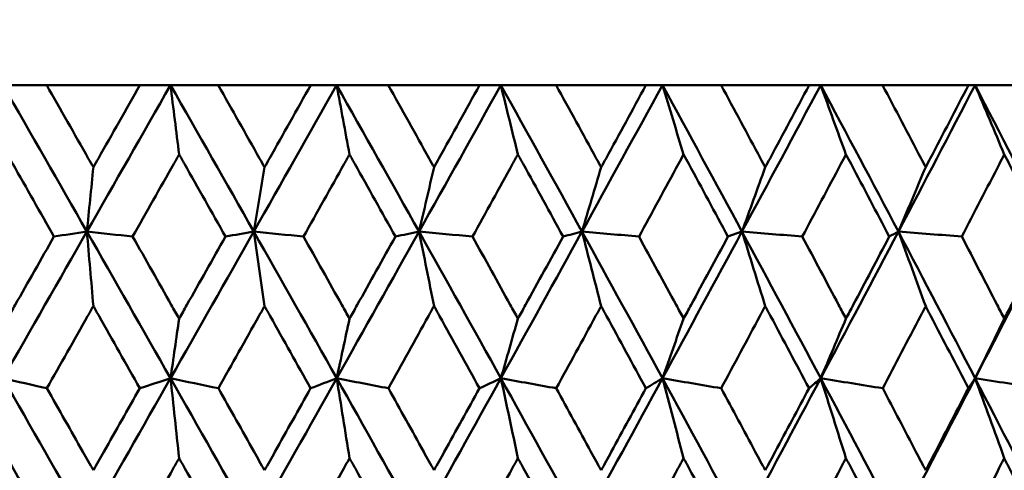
# Model space of a CAD drawing. Header units: millimetres. Extents: x 113 to 2969, y 62 to 2427.
# Tile 150 of 256: x 1135.84 to 1143.01, y 291.52 to 294.8. Entities that reach past the tile are written whole.
import ezdxf

# ---------------------------------------------------------------- set-up
doc = ezdxf.new("R2010")
doc.units = ezdxf.units.MM
doc.header["$LTSCALE"] = 12
doc.layers.add('Widoczne (ISO)', color=7, linetype='Continuous', lineweight=50)

msp = doc.modelspace()

# ---------------------------------------------------------------- linework, layer by layer
at = {"layer": 'Widoczne (ISO)'}
for p, q in [((1135.7187, 294.3264), (1136.0369, 294.3264)), ((1136.7155, 294.3264), (1136.0369, 294.3264)), ((1136.7155, 294.3264), (1136.9383, 294.3264)), ((1136.9383, 294.3264), (1137.2859, 294.3264)), ((1137.9592, 294.3264), (1137.2859, 294.3264)), ((1137.9592, 294.3264), (1138.1482, 294.3264)), ((1138.1482, 294.3264), (1138.5239, 294.3264)), ((1139.1891, 294.3264), (1138.5239, 294.3264)), ((1139.1891, 294.3264), (1139.3438, 294.3264)), ((1139.3438, 294.3264), (1139.746, 294.3264)), ((1140.4006, 294.3264), (1139.746, 294.3264)), ((1140.4006, 294.3264), (1140.5201, 294.3264)), ((1140.5201, 294.3264), (1140.9474, 294.3264)), ((1141.5887, 294.3264), (1140.9474, 294.3264)), ((1141.5887, 294.3264), (1141.6727, 294.3264)), ((1141.6727, 294.3264), (1142.1233, 294.3264)), ((1142.7489, 294.3264), (1142.1233, 294.3264)), ((1142.7489, 294.3264), (1142.797, 294.3264)), ((1142.797, 294.3264), (1143.2691, 294.3264)), ((1141.0998, 293.2601), (1140.9977, 293.2237))]:
    msp.add_line(p, q, dxfattribs=at)
msp.add_circle((1134.4943, 326.3264), 50, dxfattribs=at)
for points in [[(1135.7187, 294.3264), (1135.9227, 293.9712), (1136.1263, 293.6157), (1136.3294, 293.2601)], [(1136.9383, 294.3264), (1136.7356, 293.9712), (1136.5326, 293.6157), (1136.3294, 293.2601)], [(1136.9383, 294.3264), (1137.1411, 293.9712), (1137.3432, 293.6157), (1137.5448, 293.2601)], [(1137.001, 293.8221), (1136.9801, 293.9906), (1136.9592, 294.1587), (1136.9383, 294.3264)], [(1138.1482, 294.3264), (1137.9475, 293.9712), (1137.7463, 293.6157), (1137.5448, 293.2601)], [(1138.1482, 294.3264), (1138.349, 293.9712), (1138.549, 293.6157), (1138.7482, 293.2601)], [(1138.2419, 293.8221), (1138.2108, 293.9906), (1138.1796, 294.1587), (1138.1482, 294.3264)], [(1139.3438, 294.3264), (1139.1458, 293.9712), (1138.9473, 293.6157), (1138.7482, 293.2601)], [(1139.3438, 294.3264), (1139.5417, 293.9712), (1139.7387, 293.6157), (1139.9347, 293.2601)], [(1139.4681, 293.8221), (1139.4268, 293.9906), (1139.3853, 294.1587), (1139.3438, 294.3264)], [(1140.5201, 294.3264), (1140.3258, 293.9712), (1140.1306, 293.6157), (1139.9347, 293.2601)], [(1140.5201, 294.3264), (1140.7145, 293.9712), (1140.9077, 293.6157), (1141.0998, 293.2601)], [(1140.6746, 293.8221), (1140.6233, 293.9906), (1140.5718, 294.1587), (1140.5201, 294.3264)], [(1141.6727, 294.3264), (1141.4827, 293.9712), (1141.2917, 293.6157), (1141.0998, 293.2601)], [(1141.6727, 294.3264), (1141.8627, 293.9712), (1142.0514, 293.6157), (1142.2388, 293.2601)], [(1141.8568, 293.8221), (1141.7956, 293.9906), (1141.7342, 294.1587), (1141.6727, 294.3264)], [(1142.797, 294.3264), (1142.6121, 293.9712), (1142.426, 293.6157), (1142.2388, 293.2601)], [(1142.797, 294.3264), (1142.9819, 293.9712), (1143.1653, 293.6157), (1143.3472, 293.2601)], [(1143.0099, 293.8221), (1142.9391, 293.9906), (1142.8681, 294.1587), (1142.797, 294.3264)], [(1136.3765, 293.7287), (1136.3608, 293.5723), (1136.3451, 293.416), (1136.3294, 293.2601)], [(1137.623, 293.7287), (1137.597, 293.5723), (1137.5709, 293.416), (1137.5448, 293.2601)], [(1138.8572, 293.7287), (1138.8209, 293.5723), (1138.7845, 293.416), (1138.7482, 293.2601)], [(1140.0741, 293.7287), (1140.0277, 293.5723), (1139.9812, 293.416), (1139.9347, 293.2601)], [(1141.2691, 293.7287), (1141.2127, 293.5723), (1141.1563, 293.416), (1141.0998, 293.2601)], [(1142.4373, 293.7287), (1142.3712, 293.5723), (1142.305, 293.416), (1142.2388, 293.2601)], [(1136.3294, 293.2601), (1136.126, 292.904), (1135.9225, 292.5478), (1135.7188, 292.1915)], [(1136.3294, 293.2601), (1136.2496, 293.248), (1136.1697, 293.2359), (1136.0898, 293.2237)], [(1136.3765, 292.7175), (1136.3608, 292.8988), (1136.3452, 293.0797), (1136.3294, 293.2601)], [(1136.3294, 293.2601), (1136.5329, 292.904), (1136.7359, 292.5478), (1136.9384, 292.1915)], [(1136.3294, 293.2601), (1136.4405, 293.248), (1136.5516, 293.2359), (1136.6627, 293.2237)], [(1137.5448, 293.2601), (1137.343, 292.904), (1137.1409, 292.5478), (1136.9384, 292.1915)], [(1137.5448, 293.2601), (1137.476, 293.248), (1137.4073, 293.2359), (1137.3385, 293.2237)], [(1137.623, 292.7175), (1137.597, 292.8988), (1137.571, 293.0797), (1137.5448, 293.2601)], [(1137.5448, 293.2601), (1137.7467, 292.904), (1137.9479, 292.5478), (1138.1484, 292.1915)], [(1137.5448, 293.2601), (1137.6655, 293.248), (1137.7862, 293.2359), (1137.9068, 293.2237)], [(1138.7482, 293.2601), (1138.5488, 292.904), (1138.3488, 292.5478), (1138.1484, 292.1915)], [(1138.7482, 293.2601), (1138.6907, 293.248), (1138.6333, 293.2359), (1138.5759, 293.2237)], [(1138.8572, 292.7175), (1138.8209, 292.8988), (1138.7846, 293.0797), (1138.7482, 293.2601)], [(1138.7482, 293.2601), (1138.9476, 292.904), (1139.1462, 292.5478), (1139.344, 292.1915)], [(1138.7482, 293.2601), (1138.8779, 293.248), (1139.0077, 293.2359), (1139.1375, 293.2237)], [(1139.9347, 293.2601), (1139.7385, 292.904), (1139.5416, 292.5478), (1139.344, 292.1915)], [(1139.9347, 293.2601), (1139.8889, 293.248), (1139.8431, 293.2359), (1139.7973, 293.2237)], [(1140.0741, 292.7175), (1140.0278, 292.8988), (1139.9813, 293.0797), (1139.9347, 293.2601)], [(1139.9347, 293.2601), (1140.131, 292.904), (1140.3262, 292.5478), (1140.5204, 292.1915)], [(1139.9347, 293.2601), (1140.0731, 293.248), (1140.2115, 293.2359), (1140.3498, 293.2237)], [(1141.0998, 293.2601), (1140.9076, 292.904), (1140.7144, 292.5478), (1140.5204, 292.1915)], [(1141.2691, 292.7175), (1141.2128, 292.8988), (1141.1564, 293.0797), (1141.0998, 293.2601)], [(1141.0998, 293.2601), (1141.2921, 292.904), (1141.4832, 292.5478), (1141.6731, 292.1915)], [(1141.0998, 293.2601), (1141.2462, 293.248), (1141.3926, 293.2359), (1141.5391, 293.2237)], [(1142.2388, 293.2601), (1142.0513, 292.904), (1141.8627, 292.5478), (1141.6731, 292.1915)], [(1142.2388, 293.2601), (1142.2167, 293.248), (1142.1945, 293.2359), (1142.1724, 293.2237)], [(1142.4373, 292.7175), (1142.3713, 292.8988), (1142.3051, 293.0797), (1142.2388, 293.2601)], [(1142.2388, 293.2601), (1142.4264, 292.904), (1142.6126, 292.5478), (1142.7974, 292.1915)], [(1142.2388, 293.2601), (1142.3927, 293.248), (1142.5466, 293.2359), (1142.7005, 293.2237)], [(1143.3472, 293.2601), (1143.1652, 292.904), (1142.9819, 292.5478), (1142.7974, 292.1915)], [(1137.001, 292.6255), (1136.9801, 292.4806), (1136.9593, 292.3359), (1136.9384, 292.1915)], [(1138.2419, 292.6255), (1138.2108, 292.4806), (1138.1796, 292.3359), (1138.1484, 292.1915)], [(1139.4681, 292.6255), (1139.4268, 292.4806), (1139.3854, 292.3359), (1139.344, 292.1915)], [(1140.6746, 292.6255), (1140.6233, 292.4806), (1140.5719, 292.3359), (1140.5204, 292.1915)], [(1141.8568, 292.6255), (1141.7956, 292.4806), (1141.7344, 292.3359), (1141.6731, 292.1915)], [(1143.0099, 292.6255), (1142.9392, 292.4806), (1142.8683, 292.3359), (1142.7974, 292.1915)], [(1135.7188, 292.1915), (1135.8251, 292.1672), (1135.9315, 292.1429), (1136.0378, 292.1186)], [(1135.7188, 292.1915), (1135.9227, 291.8348), (1136.1264, 291.478), (1136.3296, 291.1213)], [(1136.9384, 292.1915), (1136.7358, 291.8348), (1136.5328, 291.478), (1136.3296, 291.1213)], [(1136.9384, 292.1915), (1136.8638, 292.1672), (1136.7892, 292.1429), (1136.7146, 292.1186)], [(1137.001, 291.6098), (1136.9802, 291.8042), (1136.9593, 291.9981), (1136.9384, 292.1915)], [(1136.9384, 292.1915), (1137.0546, 292.1672), (1137.1707, 292.1429), (1137.2869, 292.1186)], [(1136.9384, 292.1915), (1137.1412, 291.8348), (1137.3434, 291.478), (1137.5451, 291.1213)], [(1138.1484, 292.1915), (1137.9478, 291.8348), (1137.7467, 291.478), (1137.5451, 291.1213)], [(1138.1484, 292.1915), (1138.085, 292.1672), (1138.0216, 292.1429), (1137.9582, 292.1186)], [(1138.2419, 291.6098), (1138.2109, 291.8042), (1138.1797, 291.9981), (1138.1484, 292.1915)], [(1138.1484, 292.1915), (1138.2739, 292.1672), (1138.3994, 292.1429), (1138.5249, 292.1186)], [(1138.1484, 292.1915), (1138.3492, 291.8348), (1138.5493, 291.478), (1138.7486, 291.1213)], [(1139.344, 292.1915), (1139.1462, 291.8348), (1138.9477, 291.478), (1138.7486, 291.1213)], [(1139.344, 292.1915), (1139.2921, 292.1672), (1139.2402, 292.1429), (1139.1882, 292.1186)], [(1139.4681, 291.6098), (1139.4269, 291.8042), (1139.3855, 291.9981), (1139.344, 292.1915)], [(1139.344, 292.1915), (1139.4783, 292.1672), (1139.6126, 292.1429), (1139.747, 292.1186)], [(1139.344, 292.1915), (1139.542, 291.8348), (1139.7391, 291.478), (1139.9352, 291.1213)], [(1140.5204, 292.1915), (1140.3262, 291.8348), (1140.1311, 291.478), (1139.9352, 291.1213)], [(1140.5204, 292.1915), (1140.4802, 292.1672), (1140.44, 292.1429), (1140.3997, 292.1186)], [(1140.6746, 291.6098), (1140.6234, 291.8042), (1140.572, 291.9981), (1140.5204, 292.1915)], [(1140.5204, 292.1915), (1140.6631, 292.1672), (1140.8057, 292.1429), (1140.9483, 292.1186)], [(1140.5204, 292.1915), (1140.7149, 291.8348), (1140.9082, 291.478), (1141.1004, 291.1213)], [(1141.6731, 292.1915), (1141.4832, 291.8348), (1141.2923, 291.478), (1141.1004, 291.1213)], [(1141.6731, 292.1915), (1141.6447, 292.1672), (1141.6163, 292.1429), (1141.5879, 292.1186)], [(1141.8568, 291.6098), (1141.7958, 291.8042), (1141.7345, 291.9981), (1141.6731, 292.1915)], [(1141.6731, 292.1915), (1141.8235, 292.1672), (1141.9738, 292.1429), (1142.1242, 292.1186)], [(1141.6731, 292.1915), (1141.8632, 291.8348), (1142.052, 291.478), (1142.2396, 291.1213)], [(1142.7974, 292.1915), (1142.6127, 291.8348), (1142.4267, 291.478), (1142.2396, 291.1213)], [(1142.7974, 292.1915), (1142.781, 292.1672), (1142.7645, 292.1429), (1142.748, 292.1186)], [(1143.0099, 291.6098), (1142.9393, 291.8042), (1142.8685, 291.9981), (1142.7974, 292.1915)], [(1142.7974, 292.1915), (1142.9549, 292.1672), (1143.1125, 292.1429), (1143.27, 292.1186)], [(1142.7974, 292.1915), (1142.9824, 291.8348), (1143.166, 291.478), (1143.3481, 291.1213)]]:
    msp.add_open_spline(points, degree=3, dxfattribs=at)
for points, knots in [([(1136.0369, 294.3264), (1136.138, 294.1487), (1136.2389, 293.9711), (1136.352, 293.7719), (1136.3642, 293.7503), (1136.3765, 293.7287)], [0, 0, 0, 0, 0.06135239, 0.06135239, 0.06879633, 0.06879633, 0.06879633, 0.06879633]), ([(1136.3765, 293.7287), (1136.3887, 293.7503), (1136.4009, 293.7718), (1136.514, 293.971), (1136.6148, 294.1487), (1136.7155, 294.3264)], [0.05393723, 0.05393723, 0.05393723, 0.05393723, 0.06137399, 0.06137399, 0.12273355, 0.12273355, 0.12273355, 0.12273355]), ([(1137.2859, 294.3264), (1137.3863, 294.1487), (1137.4865, 293.9711), (1137.5987, 293.7719), (1137.6109, 293.7503), (1137.623, 293.7287)], [0, 0, 0, 0, 0.06135239, 0.06135239, 0.06879633, 0.06879633, 0.06879633, 0.06879633]), ([(1137.623, 293.7287), (1137.6351, 293.7503), (1137.6472, 293.7718), (1137.7594, 293.971), (1137.8593, 294.1487), (1137.9592, 294.3264)], [0.05393723, 0.05393723, 0.05393723, 0.05393723, 0.06137399, 0.06137399, 0.12273355, 0.12273355, 0.12273355, 0.12273355]), ([(1138.5239, 294.3264), (1138.6232, 294.1487), (1138.7223, 293.9711), (1138.8332, 293.7719), (1138.8452, 293.7503), (1138.8572, 293.7287)], [0, 0, 0, 0, 0.06135239, 0.06135239, 0.06879633, 0.06879633, 0.06879633, 0.06879633]), ([(1138.8572, 293.7287), (1138.8692, 293.7503), (1138.8811, 293.7718), (1138.9919, 293.971), (1139.0906, 294.1487), (1139.1891, 294.3264)], [0.05393723, 0.05393723, 0.05393723, 0.05393723, 0.06137399, 0.06137399, 0.12273355, 0.12273355, 0.12273355, 0.12273355]), ([(1139.746, 294.3264), (1139.8438, 294.1487), (1139.9414, 293.9711), (1140.0505, 293.7719), (1140.0623, 293.7503), (1140.0741, 293.7287)], [0, 0, 0, 0, 0.06135239, 0.06135239, 0.06879633, 0.06879633, 0.06879633, 0.06879633]), ([(1140.0741, 293.7287), (1140.0859, 293.7503), (1140.0977, 293.7718), (1140.2067, 293.971), (1140.3037, 294.1487), (1140.4006, 294.3264)], [0.05393723, 0.05393723, 0.05393723, 0.05393723, 0.06137399, 0.06137399, 0.12273355, 0.12273355, 0.12273355, 0.12273355]), ([(1140.9474, 294.3264), (1141.0434, 294.1487), (1141.139, 293.9711), (1141.2459, 293.7719), (1141.2575, 293.7503), (1141.2691, 293.7287)], [0, 0, 0, 0, 0.06135239, 0.06135239, 0.06879633, 0.06879633, 0.06879633, 0.06879633]), ([(1141.2691, 293.7287), (1141.2806, 293.7503), (1141.2922, 293.7718), (1141.3989, 293.971), (1141.494, 294.1487), (1141.5887, 294.3264)], [0.05393723, 0.05393723, 0.05393723, 0.05393723, 0.06137399, 0.06137399, 0.12273355, 0.12273355, 0.12273355, 0.12273355]), ([(1142.1233, 294.3264), (1142.217, 294.1487), (1142.3104, 293.9711), (1142.4147, 293.7719), (1142.426, 293.7503), (1142.4373, 293.7287)], [0, 0, 0, 0, 0.06135239, 0.06135239, 0.06879633, 0.06879633, 0.06879633, 0.06879633]), ([(1142.4373, 293.7287), (1142.4485, 293.7503), (1142.4598, 293.7718), (1142.5639, 293.971), (1142.6566, 294.1487), (1142.7489, 294.3264)], [0.05393723, 0.05393723, 0.05393723, 0.05393723, 0.06137399, 0.06137399, 0.12273355, 0.12273355, 0.12273355, 0.12273355]), ([(1136.0898, 293.2237), (1135.9899, 293.4), (1135.8899, 293.5762), (1135.7765, 293.7757), (1135.7633, 293.7989), (1135.7501, 293.8221)], [0.00523804, 0.00523804, 0.00523804, 0.00523804, 0.06606705, 0.06606705, 0.07409033, 0.07409033, 0.07409033, 0.07409033]), ([(1137.001, 293.8221), (1136.9879, 293.7989), (1136.9747, 293.7757), (1136.862, 293.5763), (1136.7624, 293.4), (1136.6627, 293.2237)], [0.05804162, 0.05804162, 0.05804162, 0.05804162, 0.06605559, 0.06605559, 0.12689392, 0.12689392, 0.12689392, 0.12689392]), ([(1137.3385, 293.2237), (1137.2393, 293.4), (1137.1399, 293.5762), (1137.0272, 293.7757), (1137.0141, 293.7989), (1137.001, 293.8221)], [0.00523804, 0.00523804, 0.00523804, 0.00523804, 0.06606705, 0.06606705, 0.07409033, 0.07409033, 0.07409033, 0.07409033]), ([(1138.2419, 293.8221), (1138.2289, 293.7989), (1138.216, 293.7757), (1138.1043, 293.5763), (1138.0056, 293.4), (1137.9068, 293.2237)], [0.05804162, 0.05804162, 0.05804162, 0.05804162, 0.06605559, 0.06605559, 0.12689392, 0.12689392, 0.12689392, 0.12689392]), ([(1138.5759, 293.2237), (1138.4778, 293.4), (1138.3795, 293.5762), (1138.2679, 293.7757), (1138.2549, 293.7989), (1138.2419, 293.8221)], [0.00523804, 0.00523804, 0.00523804, 0.00523804, 0.06606705, 0.06606705, 0.07409033, 0.07409033, 0.07409033, 0.07409033]), ([(1139.4681, 293.8221), (1139.4553, 293.7989), (1139.4425, 293.7757), (1139.3324, 293.5763), (1139.235, 293.4), (1139.1375, 293.2237)], [0.05804162, 0.05804162, 0.05804162, 0.05804162, 0.06605559, 0.06605559, 0.12689392, 0.12689392, 0.12689392, 0.12689392]), ([(1139.7973, 293.2237), (1139.7006, 293.4), (1139.6037, 293.5762), (1139.4937, 293.7757), (1139.4809, 293.7989), (1139.4681, 293.8221)], [0.00523804, 0.00523804, 0.00523804, 0.00523804, 0.06606705, 0.06606705, 0.07409033, 0.07409033, 0.07409033, 0.07409033]), ([(1140.6746, 293.8221), (1140.6621, 293.7989), (1140.6495, 293.7757), (1140.5414, 293.5763), (1140.4457, 293.4), (1140.3498, 293.2237)], [0.05804162, 0.05804162, 0.05804162, 0.05804162, 0.06605559, 0.06605559, 0.12689392, 0.12689392, 0.12689392, 0.12689392]), ([(1140.9977, 293.2237), (1140.9029, 293.4), (1140.8078, 293.5762), (1140.6998, 293.7757), (1140.6872, 293.7989), (1140.6746, 293.8221)], [0.00523804, 0.00523804, 0.00523804, 0.00523804, 0.06606705, 0.06606705, 0.07409033, 0.07409033, 0.07409033, 0.07409033]), ([(1141.8568, 293.8221), (1141.8445, 293.7989), (1141.8322, 293.7757), (1141.7265, 293.5763), (1141.6329, 293.4), (1141.5391, 293.2237)], [0.05804162, 0.05804162, 0.05804162, 0.05804162, 0.06605559, 0.06605559, 0.12689392, 0.12689392, 0.12689392, 0.12689392]), ([(1142.1724, 293.2237), (1142.0798, 293.4), (1141.9869, 293.5762), (1141.8814, 293.7757), (1141.8691, 293.7989), (1141.8568, 293.8221)], [0.00523804, 0.00523804, 0.00523804, 0.00523804, 0.06606705, 0.06606705, 0.07409033, 0.07409033, 0.07409033, 0.07409033]), ([(1143.0099, 293.8221), (1142.9979, 293.7989), (1142.986, 293.7757), (1142.8831, 293.5763), (1142.7919, 293.4), (1142.7005, 293.2237)], [0.05804162, 0.05804162, 0.05804162, 0.05804162, 0.06605559, 0.06605559, 0.12689392, 0.12689392, 0.12689392, 0.12689392]), ([(1143.3168, 293.2237), (1143.2269, 293.4), (1143.1365, 293.5762), (1143.0338, 293.7757), (1143.0219, 293.7989), (1143.0099, 293.8221)], [0.00523804, 0.00523804, 0.00523804, 0.00523804, 0.06606705, 0.06606705, 0.07409033, 0.07409033, 0.07409033, 0.07409033]), ([(1135.7501, 292.6255), (1135.7691, 292.6589), (1135.7881, 292.6924), (1135.9014, 292.8918), (1135.9956, 293.0578), (1136.0898, 293.2237)], [0.04993807, 0.04993807, 0.04993807, 0.04993807, 0.0614821, 0.0614821, 0.11877783, 0.11877783, 0.11877783, 0.11877783]), ([(1136.6627, 293.2237), (1136.7567, 293.0578), (1136.8505, 292.8919), (1136.9632, 292.6924), (1136.9821, 292.659), (1137.001, 292.6255)], [0.00418374, 0.00418374, 0.00418374, 0.00418374, 0.06147247, 0.06147247, 0.07302352, 0.07302352, 0.07302352, 0.07302352]), ([(1137.001, 292.6255), (1137.0199, 292.6589), (1137.0387, 292.6924), (1137.1513, 292.8918), (1137.2449, 293.0578), (1137.3385, 293.2237)], [0.04993807, 0.04993807, 0.04993807, 0.04993807, 0.0614821, 0.0614821, 0.11877783, 0.11877783, 0.11877783, 0.11877783]), ([(1137.9068, 293.2237), (1138, 293.0578), (1138.093, 292.8919), (1138.2045, 292.6924), (1138.2232, 292.659), (1138.2419, 292.6255)], [0.00418374, 0.00418374, 0.00418374, 0.00418374, 0.06147247, 0.06147247, 0.07302352, 0.07302352, 0.07302352, 0.07302352]), ([(1138.2419, 292.6255), (1138.2606, 292.6589), (1138.2793, 292.6924), (1138.3908, 292.8918), (1138.4834, 293.0578), (1138.5759, 293.2237)], [0.04993807, 0.04993807, 0.04993807, 0.04993807, 0.0614821, 0.0614821, 0.11877783, 0.11877783, 0.11877783, 0.11877783]), ([(1139.1375, 293.2237), (1139.2294, 293.0578), (1139.3212, 292.8919), (1139.4312, 292.6924), (1139.4497, 292.659), (1139.4681, 292.6255)], [0.00418374, 0.00418374, 0.00418374, 0.00418374, 0.06147247, 0.06147247, 0.07302352, 0.07302352, 0.07302352, 0.07302352]), ([(1139.4681, 292.6255), (1139.4865, 292.6589), (1139.505, 292.6924), (1139.6148, 292.8918), (1139.7061, 293.0578), (1139.7973, 293.2237)], [0.04993807, 0.04993807, 0.04993807, 0.04993807, 0.0614821, 0.0614821, 0.11877783, 0.11877783, 0.11877783, 0.11877783]), ([(1140.3498, 293.2237), (1140.4402, 293.0578), (1140.5304, 292.8919), (1140.6384, 292.6924), (1140.6565, 292.659), (1140.6746, 292.6255)], [0.00418374, 0.00418374, 0.00418374, 0.00418374, 0.06147247, 0.06147247, 0.07302352, 0.07302352, 0.07302352, 0.07302352]), ([(1140.6746, 292.6255), (1140.6928, 292.6589), (1140.7108, 292.6924), (1140.8187, 292.8918), (1140.9083, 293.0578), (1140.9977, 293.2237)], [0.04993807, 0.04993807, 0.04993807, 0.04993807, 0.0614821, 0.0614821, 0.11877783, 0.11877783, 0.11877783, 0.11877783]), ([(1141.5391, 293.2237), (1141.6275, 293.0578), (1141.7157, 292.8919), (1141.8214, 292.6924), (1141.8391, 292.659), (1141.8568, 292.6255)], [0.00418374, 0.00418374, 0.00418374, 0.00418374, 0.06147247, 0.06147247, 0.07302352, 0.07302352, 0.07302352, 0.07302352]), ([(1141.8568, 292.6255), (1141.8745, 292.6589), (1141.8922, 292.6924), (1141.9976, 292.8918), (1142.0851, 293.0578), (1142.1724, 293.2237)], [0.04993807, 0.04993807, 0.04993807, 0.04993807, 0.0614821, 0.0614821, 0.11877783, 0.11877783, 0.11877783, 0.11877783]), ([(1142.7005, 293.2237), (1142.7867, 293.0578), (1142.8726, 292.8919), (1142.9754, 292.6924), (1142.9927, 292.659), (1143.0099, 292.6255)], [0.00418374, 0.00418374, 0.00418374, 0.00418374, 0.06147247, 0.06147247, 0.07302352, 0.07302352, 0.07302352, 0.07302352]), ([(1143.0099, 292.6255), (1143.0271, 292.6589), (1143.0443, 292.6924), (1143.1469, 292.8918), (1143.232, 293.0578), (1143.3168, 293.2237)], [0.04993807, 0.04993807, 0.04993807, 0.04993807, 0.0614821, 0.0614821, 0.11877783, 0.11877783, 0.11877783, 0.11877783]), ([(1136.3765, 292.7175), (1136.3626, 292.693), (1136.3488, 292.6685), (1136.236, 292.4689), (1136.1369, 292.2938), (1136.0378, 292.1186)], [0.06241522, 0.06241522, 0.06241522, 0.06241522, 0.0708546, 0.0708546, 0.13127416, 0.13127416, 0.13127416, 0.13127416]), ([(1136.7146, 292.1186), (1136.6158, 292.2937), (1136.517, 292.4689), (1136.4042, 292.6685), (1136.3903, 292.693), (1136.3765, 292.7175)], [0.01044349, 0.01044349, 0.01044349, 0.01044349, 0.07085106, 0.07085106, 0.07930241, 0.07930241, 0.07930241, 0.07930241]), ([(1137.623, 292.7175), (1137.6093, 292.693), (1137.5956, 292.6685), (1137.4836, 292.4689), (1137.3852, 292.2938), (1137.2869, 292.1186)], [0.06241522, 0.06241522, 0.06241522, 0.06241522, 0.0708546, 0.0708546, 0.13127416, 0.13127416, 0.13127416, 0.13127416]), ([(1137.9582, 292.1186), (1137.8604, 292.2937), (1137.7624, 292.4689), (1137.6505, 292.6685), (1137.6367, 292.693), (1137.623, 292.7175)], [0.01044349, 0.01044349, 0.01044349, 0.01044349, 0.07085106, 0.07085106, 0.07930241, 0.07930241, 0.07930241, 0.07930241]), ([(1138.8572, 292.7175), (1138.8436, 292.693), (1138.8301, 292.6685), (1138.7194, 292.4689), (1138.6222, 292.2938), (1138.5249, 292.1186)], [0.06241522, 0.06241522, 0.06241522, 0.06241522, 0.0708546, 0.0708546, 0.13127416, 0.13127416, 0.13127416, 0.13127416]), ([(1139.1882, 292.1186), (1139.0917, 292.2937), (1138.9949, 292.4689), (1138.8843, 292.6685), (1138.8708, 292.693), (1138.8572, 292.7175)], [0.01044349, 0.01044349, 0.01044349, 0.01044349, 0.07085106, 0.07085106, 0.07930241, 0.07930241, 0.07930241, 0.07930241]), ([(1140.0741, 292.7175), (1140.0608, 292.693), (1140.0474, 292.6685), (1139.9385, 292.4689), (1139.8428, 292.2938), (1139.747, 292.1186)], [0.06241522, 0.06241522, 0.06241522, 0.06241522, 0.0708546, 0.0708546, 0.13127416, 0.13127416, 0.13127416, 0.13127416]), ([(1140.3997, 292.1186), (1140.3048, 292.2937), (1140.2096, 292.4689), (1140.1008, 292.6685), (1140.0875, 292.693), (1140.0741, 292.7175)], [0.01044349, 0.01044349, 0.01044349, 0.01044349, 0.07085106, 0.07085106, 0.07930241, 0.07930241, 0.07930241, 0.07930241]), ([(1141.2691, 292.7175), (1141.256, 292.693), (1141.2429, 292.6685), (1141.1362, 292.4689), (1141.0424, 292.2938), (1140.9483, 292.1186)], [0.06241522, 0.06241522, 0.06241522, 0.06241522, 0.0708546, 0.0708546, 0.13127416, 0.13127416, 0.13127416, 0.13127416]), ([(1141.5879, 292.1186), (1141.495, 292.2937), (1141.4018, 292.4689), (1141.2952, 292.6685), (1141.2822, 292.693), (1141.2691, 292.7175)], [0.01044349, 0.01044349, 0.01044349, 0.01044349, 0.07085106, 0.07085106, 0.07930241, 0.07930241, 0.07930241, 0.07930241]), ([(1142.4373, 292.7175), (1142.4245, 292.693), (1142.4118, 292.6685), (1142.3077, 292.4689), (1142.216, 292.2938), (1142.1242, 292.1186)], [0.06241522, 0.06241522, 0.06241522, 0.06241522, 0.0708546, 0.0708546, 0.13127416, 0.13127416, 0.13127416, 0.13127416]), ([(1142.748, 292.1186), (1142.6575, 292.2937), (1142.5667, 292.4689), (1142.4628, 292.6685), (1142.45, 292.693), (1142.4373, 292.7175)], [0.01044349, 0.01044349, 0.01044349, 0.01044349, 0.07085106, 0.07085106, 0.07930241, 0.07930241, 0.07930241, 0.07930241]), ([(1136.0378, 292.1186), (1136.1252, 291.9645), (1136.2125, 291.8105), (1136.3254, 291.6113), (1136.3509, 291.5662), (1136.3765, 291.521)], [0.00838421, 0.00838421, 0.00838421, 0.00838421, 0.06155515, 0.06155515, 0.07712864, 0.07712864, 0.07712864, 0.07712864]), ([(1136.3765, 291.521), (1136.402, 291.5661), (1136.4275, 291.6112), (1136.5403, 291.8104), (1136.6275, 291.9645), (1136.7146, 292.1186)], [0.04598621, 0.04598621, 0.04598621, 0.04598621, 0.06155279, 0.06155279, 0.11473062, 0.11473062, 0.11473062, 0.11473062]), ([(1137.2869, 292.1186), (1137.3736, 291.9645), (1137.4603, 291.8105), (1137.5723, 291.6113), (1137.5977, 291.5662), (1137.623, 291.521)], [0.00838421, 0.00838421, 0.00838421, 0.00838421, 0.06155515, 0.06155515, 0.07712864, 0.07712864, 0.07712864, 0.07712864]), ([(1137.623, 291.521), (1137.6483, 291.5661), (1137.6737, 291.6112), (1137.7855, 291.8104), (1137.8719, 291.9645), (1137.9582, 292.1186)], [0.04598621, 0.04598621, 0.04598621, 0.04598621, 0.06155279, 0.06155279, 0.11473062, 0.11473062, 0.11473062, 0.11473062]), ([(1138.5249, 292.1186), (1138.6107, 291.9645), (1138.6964, 291.8105), (1138.8071, 291.6113), (1138.8321, 291.5662), (1138.8572, 291.521)], [0.00838421, 0.00838421, 0.00838421, 0.00838421, 0.06155515, 0.06155515, 0.07712864, 0.07712864, 0.07712864, 0.07712864]), ([(1138.8572, 291.521), (1138.8822, 291.5661), (1138.9072, 291.6112), (1139.0177, 291.8104), (1139.103, 291.9645), (1139.1882, 292.1186)], [0.04598621, 0.04598621, 0.04598621, 0.04598621, 0.06155279, 0.06155279, 0.11473062, 0.11473062, 0.11473062, 0.11473062]), ([(1139.747, 292.1186), (1139.8315, 291.9645), (1139.9159, 291.8105), (1140.0248, 291.6113), (1140.0495, 291.5662), (1140.0741, 291.521)], [0.00838421, 0.00838421, 0.00838421, 0.00838421, 0.06155515, 0.06155515, 0.07712864, 0.07712864, 0.07712864, 0.07712864]), ([(1140.0741, 291.521), (1140.0988, 291.5661), (1140.1234, 291.6112), (1140.2321, 291.8104), (1140.316, 291.9645), (1140.3997, 292.1186)], [0.04598621, 0.04598621, 0.04598621, 0.04598621, 0.06155279, 0.06155279, 0.11473062, 0.11473062, 0.11473062, 0.11473062]), ([(1140.9483, 292.1186), (1141.0313, 291.9645), (1141.114, 291.8105), (1141.2208, 291.6113), (1141.2449, 291.5662), (1141.2691, 291.521)], [0.00838421, 0.00838421, 0.00838421, 0.00838421, 0.06155515, 0.06155515, 0.07712864, 0.07712864, 0.07712864, 0.07712864]), ([(1141.2691, 291.521), (1141.2932, 291.5661), (1141.3173, 291.6112), (1141.4238, 291.8104), (1141.5059, 291.9645), (1141.5879, 292.1186)], [0.04598621, 0.04598621, 0.04598621, 0.04598621, 0.06155279, 0.06155279, 0.11473062, 0.11473062, 0.11473062, 0.11473062]), ([(1142.1242, 292.1186), (1142.2052, 291.9645), (1142.286, 291.8105), (1142.3901, 291.6113), (1142.4137, 291.5662), (1142.4373, 291.521)], [0.00838421, 0.00838421, 0.00838421, 0.00838421, 0.06155515, 0.06155515, 0.07712864, 0.07712864, 0.07712864, 0.07712864]), ([(1142.4373, 291.521), (1142.4608, 291.5661), (1142.4843, 291.6112), (1142.5881, 291.8104), (1142.6682, 291.9645), (1142.748, 292.1186)], [0.04598621, 0.04598621, 0.04598621, 0.04598621, 0.06155279, 0.06155279, 0.11473062, 0.11473062, 0.11473062, 0.11473062]), ([(1136.088, 291.0118), (1135.9897, 291.1858), (1135.8914, 291.3598), (1135.7788, 291.5592), (1135.7644, 291.5845), (1135.7501, 291.6098)], [0.01556037, 0.01556037, 0.01556037, 0.01556037, 0.07555527, 0.07555527, 0.08428623, 0.08428623, 0.08428623, 0.08428623]), ([(1137.001, 291.6098), (1136.9868, 291.5845), (1136.9726, 291.5593), (1136.8605, 291.3599), (1136.7626, 291.1859), (1136.6646, 291.0118)], [0.06686277, 0.06686277, 0.06686277, 0.06686277, 0.07557848, 0.07557848, 0.13558897, 0.13558897, 0.13558897, 0.13558897]), ([(1137.3366, 291.0118), (1137.2391, 291.1858), (1137.1414, 291.3598), (1137.0294, 291.5592), (1137.0152, 291.5845), (1137.001, 291.6098)], [0.01556037, 0.01556037, 0.01556037, 0.01556037, 0.07555527, 0.07555527, 0.08428623, 0.08428623, 0.08428623, 0.08428623]), ([(1138.2419, 291.6098), (1138.2279, 291.5845), (1138.2138, 291.5593), (1138.1028, 291.3599), (1138.0058, 291.1859), (1137.9087, 291.0118)], [0.06686277, 0.06686277, 0.06686277, 0.06686277, 0.07557848, 0.07557848, 0.13558897, 0.13558897, 0.13558897, 0.13558897]), ([(1138.5741, 291.0118), (1138.4776, 291.1858), (1138.381, 291.3598), (1138.2701, 291.5592), (1138.256, 291.5845), (1138.2419, 291.6098)], [0.01556037, 0.01556037, 0.01556037, 0.01556037, 0.07555527, 0.07555527, 0.08428623, 0.08428623, 0.08428623, 0.08428623]), ([(1139.4681, 291.6098), (1139.4542, 291.5845), (1139.4404, 291.5593), (1139.3309, 291.3599), (1139.2352, 291.1859), (1139.1393, 291.0118)], [0.06686277, 0.06686277, 0.06686277, 0.06686277, 0.07557848, 0.07557848, 0.13558897, 0.13558897, 0.13558897, 0.13558897]), ([(1139.7954, 291.0118), (1139.7004, 291.1858), (1139.6052, 291.3598), (1139.4959, 291.5592), (1139.482, 291.5845), (1139.4681, 291.6098)], [0.01556037, 0.01556037, 0.01556037, 0.01556037, 0.07555527, 0.07555527, 0.08428623, 0.08428623, 0.08428623, 0.08428623]), ([(1140.6746, 291.6098), (1140.661, 291.5845), (1140.6474, 291.5593), (1140.5399, 291.3599), (1140.4459, 291.1859), (1140.3517, 291.0118)], [0.06686277, 0.06686277, 0.06686277, 0.06686277, 0.07557848, 0.07557848, 0.13558897, 0.13558897, 0.13558897, 0.13558897]), ([(1140.9959, 291.0118), (1140.9027, 291.1858), (1140.8093, 291.3598), (1140.7019, 291.5592), (1140.6883, 291.5845), (1140.6746, 291.6098)], [0.01556037, 0.01556037, 0.01556037, 0.01556037, 0.07555527, 0.07555527, 0.08428623, 0.08428623, 0.08428623, 0.08428623]), ([(1141.8568, 291.6098), (1141.8435, 291.5845), (1141.8302, 291.5593), (1141.7251, 291.3599), (1141.6331, 291.1859), (1141.5408, 291.0118)], [0.06686277, 0.06686277, 0.06686277, 0.06686277, 0.07557848, 0.07557848, 0.13558897, 0.13558897, 0.13558897, 0.13558897]), ([(1142.1706, 291.0118), (1142.0797, 291.1858), (1141.9884, 291.3598), (1141.8835, 291.5592), (1141.8701, 291.5845), (1141.8568, 291.6098)], [0.01556037, 0.01556037, 0.01556037, 0.01556037, 0.07555527, 0.07555527, 0.08428623, 0.08428623, 0.08428623, 0.08428623]), ([(1143.0099, 291.6098), (1142.9969, 291.5845), (1142.984, 291.5593), (1142.8817, 291.3599), (1142.7921, 291.1859), (1142.7022, 291.0118)], [0.06686277, 0.06686277, 0.06686277, 0.06686277, 0.07557848, 0.07557848, 0.13558897, 0.13558897, 0.13558897, 0.13558897]), ([(1143.3151, 291.0118), (1143.2267, 291.1858), (1143.1379, 291.3598), (1143.0359, 291.5592), (1143.0229, 291.5845), (1143.0099, 291.6098)], [0.01556037, 0.01556037, 0.01556037, 0.01556037, 0.07555527, 0.07555527, 0.08428623, 0.08428623, 0.08428623, 0.08428623])]:
    msp.add_open_spline(points, degree=3, knots=knots, dxfattribs=at)

doc.saveas('drawing.dxf')
